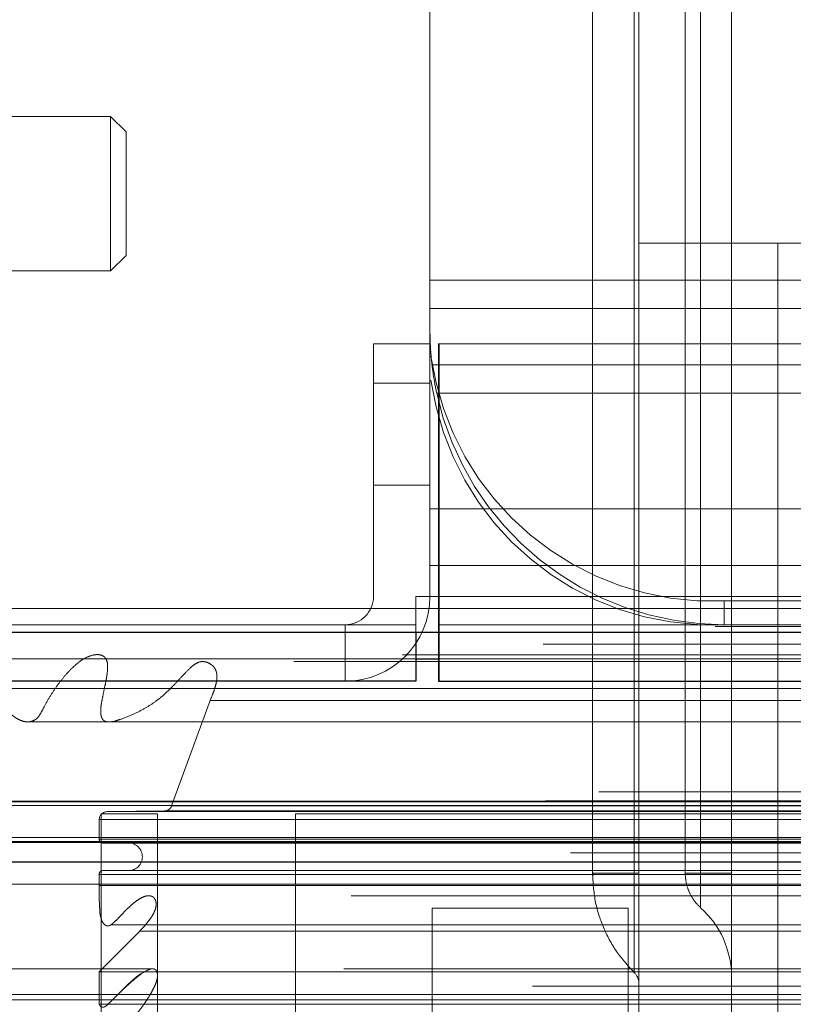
# Model space of a CAD drawing. Header units: inches. Extents: x 0.2 to 10.8, y 0.2 to 8.2.
# Tile 112 of 171: x 3.0527 to 3.102, y 6.8673 to 6.93. Entities that reach past the tile are written whole.
import ezdxf

# ---------------------------------------------------------------- set-up
doc = ezdxf.new("R2010")
doc.units = ezdxf.units.IN
doc.header["$MEASUREMENT"] = 0
doc.linetypes.add('HIDDEN', pattern=[0.07500000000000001, 0.05, -0.025])
doc.layers.add('DIMENSIONS', color=140, linetype='Continuous')
doc.layers.add('SLD-0', color=179, linetype='Continuous')
doc.styles.add('SLDTEXTSTYLE0', font='TXT', dxfattribs={"width": 0.7})
doc.dimstyles.new('SLDDIMSTYLE1', dxfattribs={"dimtxt": 0.0849609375, "dimasz": 0.13, "dimexe": 0, "dimexo": 0.0625, "dimgap": 0.021240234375, "dimtad": 0, "dimtih": 1, "dimtoh": 1, "dimlfac": 20, "dimrnd": 1e-09, "dimzin": 12, "dimdsep": 46, "dimtxsty": 'SLDTEXTSTYLE0', "dimsah": 1, "dimcen": 0.09, "dimadec": 0, "dimazin": 3, "dimtfac": 1, "dimtmove": 0, "dimatfit": 0, "dimfxl": 0, "dimfrac": 2, "dimtolj": 1, "dimtzin": 12, "dimarcsym": 0})

# ---------------------------------------------------------------- blocks, each defined once
blk = doc.blocks.new('_D_2')
at = {"layer": 'DIMENSIONS'}
for p, q in [((2.836911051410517, 6.983897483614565), (2.836911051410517, 7.233897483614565)), ((3.012654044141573, 6.983897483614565), (2.711911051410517, 6.983897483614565)), ((2.984167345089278, 6.887864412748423), (2.711911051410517, 6.887864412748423)), ((2.836911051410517, 6.610749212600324), (2.836911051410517, 6.887864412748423)), ((2.40683386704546, 6.610749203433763), (2.378303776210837, 6.610749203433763)), ((2.378303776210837, 6.610749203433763), (2.378303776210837, 6.47571833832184)), ((2.65930302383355, 6.610749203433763), (2.687833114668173, 6.610749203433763)), ((2.687833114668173, 6.610749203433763), (2.687833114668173, 6.47571833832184)), ((2.812493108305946, 6.610749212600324), (2.836911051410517, 6.610749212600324)), ((2.378303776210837, 6.47571833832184), (2.40683386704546, 6.47571833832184)), ((2.687833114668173, 6.47571833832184), (2.65930302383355, 6.47571833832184))]:
    blk.add_line(p, q, dxfattribs=at)
for points in [[(2.836911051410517, 6.983897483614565), (2.856911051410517, 7.113897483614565), (2.816911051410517, 7.113897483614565)], [(2.836911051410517, 6.887864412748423), (2.816911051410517, 6.757864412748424), (2.856911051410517, 6.757864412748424)]]:
    blk.add_solid(points, dxfattribs=at)
at = {"layer": 'DIMENSIONS', "char_height": 0.08333333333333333, "attachment_point": 1, "style": 'SLDTEXTSTYLE0'}
for s, insert in [('1.92', (2.40683387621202, 6.737191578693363)), ('48.8', (2.40683386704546, 6.583140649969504))]:
    blk.add_mtext(s, dxfattribs=dict(at, insert=insert))
blk = doc.blocks.new('_D_4')
at = {"layer": 'DIMENSIONS'}
for p, q in [((3.017321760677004, 6.854709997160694), (3.017321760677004, 6.547064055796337)), ((3.098087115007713, 6.810865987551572), (3.098087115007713, 6.547064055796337)), ((3.017321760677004, 6.672064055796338), (2.767321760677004, 6.672064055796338)), ((3.098087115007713, 6.672064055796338), (3.327406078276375, 6.672064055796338)), ((3.442538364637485, 6.672064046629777), (3.414008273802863, 6.672064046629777)), ((3.414008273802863, 6.672064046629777), (3.414008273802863, 6.537033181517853)), ((3.695007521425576, 6.672064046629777), (3.723537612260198, 6.672064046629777)), ((3.723537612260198, 6.672064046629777), (3.723537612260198, 6.537033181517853)), ((3.414008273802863, 6.537033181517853), (3.442538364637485, 6.537033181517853)), ((3.723537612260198, 6.537033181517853), (3.695007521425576, 6.537033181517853))]:
    blk.add_line(p, q, dxfattribs=at)
for points in [[(3.017321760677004, 6.672064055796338), (2.887321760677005, 6.692064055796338), (2.887321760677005, 6.652064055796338)], [(3.098087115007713, 6.672064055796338), (3.228087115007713, 6.652064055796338), (3.228087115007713, 6.692064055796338)]]:
    blk.add_solid(points, dxfattribs=at)
at = {"layer": 'DIMENSIONS', "char_height": 0.08333333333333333, "attachment_point": 1, "style": 'SLDTEXTSTYLE0'}
for s, insert in [('1.62', (3.442538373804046, 6.798506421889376)), ('41.0', (3.442538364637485, 6.644455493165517))]:
    blk.add_mtext(s, dxfattribs=dict(at, insert=insert))

msp = doc.modelspace()

# ---------------------------------------------------------------- linework, layer by layer
at = {"layer": 'SLD-0', "linetype": 'HIDDEN', "lineweight": 18}
for p, q in [((3.08923148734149, 6.948464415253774), (3.08923148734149, 6.87562976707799)), ((3.091886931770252, 6.87562976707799), (3.091886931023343, 6.948464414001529)), ((3.091886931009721, 6.948464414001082), (3.091886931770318, 6.875629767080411)), ((3.091886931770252, 6.87562976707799), (3.091886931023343, 6.948464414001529)), ((3.091886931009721, 6.948464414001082), (3.091886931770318, 6.875629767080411)), ((3.091886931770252, 6.87562976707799), (3.091886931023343, 6.948464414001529)), ((3.091886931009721, 6.948464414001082), (3.091886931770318, 6.875629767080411)), ((3.091886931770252, 6.87562976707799), (3.091886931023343, 6.948464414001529)), ((3.091886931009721, 6.948464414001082), (3.091886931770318, 6.875629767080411)), ((3.091886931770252, 6.87562976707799), (3.091886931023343, 6.948464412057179)), ((3.091886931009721, 6.94846441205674), (3.091886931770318, 6.875629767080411)), ((3.091886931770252, 6.87562976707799), (3.091886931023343, 6.948464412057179)), ((3.091886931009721, 6.94846441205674), (3.091886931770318, 6.875629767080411)), ((3.091886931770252, 6.87562976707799), (3.091886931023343, 6.948464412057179)), ((3.091886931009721, 6.94846441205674), (3.091886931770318, 6.875629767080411)), ((3.091886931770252, 6.87562976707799), (3.091886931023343, 6.948464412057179)), ((3.091886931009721, 6.94846441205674), (3.091886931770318, 6.875629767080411)), ((3.092181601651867, 6.948464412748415), (3.09218160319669, 6.87562976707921)), ((3.09218160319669, 6.915787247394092), (3.09218160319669, 6.948464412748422)), ((3.0951343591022, 6.94846442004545), (3.0951343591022, 6.87562976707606)), ((3.096115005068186, 6.948464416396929), (3.096115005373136, 6.875629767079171)), ((3.096115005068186, 6.948464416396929), (3.096115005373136, 6.875629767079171)), ((3.096115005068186, 6.948464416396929), (3.096115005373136, 6.875629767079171)), ((3.096115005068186, 6.948464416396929), (3.096115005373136, 6.875629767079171)), ((3.096115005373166, 6.87562976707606), (3.09611500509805, 6.948464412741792)), ((3.096115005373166, 6.87562976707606), (3.09611500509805, 6.948464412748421)), ((3.096115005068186, 6.948464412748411), (3.096115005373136, 6.875629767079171)), ((3.096115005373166, 6.87562976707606), (3.09611500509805, 6.948464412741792)), ((3.096115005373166, 6.87562976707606), (3.09611500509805, 6.948464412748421)), ((3.096115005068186, 6.948464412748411), (3.096115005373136, 6.875629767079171)), ((3.096115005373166, 6.87562976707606), (3.09611500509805, 6.948464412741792)), ((3.096115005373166, 6.87562976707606), (3.09611500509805, 6.948464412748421)), ((3.096115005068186, 6.948464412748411), (3.096115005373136, 6.875629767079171)), ((3.096115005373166, 6.87562976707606), (3.09611500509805, 6.948464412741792)), ((3.096115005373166, 6.87562976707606), (3.09611500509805, 6.948464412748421)), ((3.096115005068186, 6.948464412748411), (3.096115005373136, 6.875629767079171)), ((3.098087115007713, 6.948464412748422), (3.098087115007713, 6.915787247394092)), ((3.078871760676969, 6.898364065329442), (3.078871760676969, 6.938558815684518)), ((3.058520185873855, 6.923858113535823), (3.041787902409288, 6.923858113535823)), ((3.058520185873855, 6.923858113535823), (3.058520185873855, 6.914015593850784)), ((3.059504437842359, 6.922873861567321), (3.058520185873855, 6.923858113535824)), ((3.059504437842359, 6.922873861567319), (3.059504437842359, 6.914999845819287)), ((3.09218160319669, 6.915787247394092), (3.09218160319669, 6.861850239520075)), ((3.09218160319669, 6.915787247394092), (3.101039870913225, 6.915787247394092)), ((3.098087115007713, 6.915787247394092), (3.098087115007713, 6.861850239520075)), ((3.101039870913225, 6.915787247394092), (3.101039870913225, 6.861850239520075)), ((3.101039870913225, 6.915787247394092), (3.102785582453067, 6.915787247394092)), ((3.101039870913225, 6.915787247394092), (3.101039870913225, 6.861850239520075)), ((3.101039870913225, 6.861850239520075), (3.101039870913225, 6.915787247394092)), ((3.101039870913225, 6.861850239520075), (3.101039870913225, 6.915787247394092)), ((3.101039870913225, 6.915787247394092), (3.101039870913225, 6.861850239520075)), ((3.101039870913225, 6.915787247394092), (3.101039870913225, 6.861850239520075)), ((3.101039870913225, 6.861850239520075), (3.101039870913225, 6.915787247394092)), ((3.101039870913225, 6.861850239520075), (3.101039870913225, 6.915787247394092)), ((3.101039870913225, 6.915787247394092), (3.101039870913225, 6.861850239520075)), ((3.101039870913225, 6.915787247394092), (3.101039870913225, 6.861850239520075)), ((3.101039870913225, 6.861850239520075), (3.101039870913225, 6.915787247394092)), ((3.101039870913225, 6.861850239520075), (3.101039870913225, 6.915787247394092)), ((3.101039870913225, 6.915787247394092), (3.101039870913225, 6.861850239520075)), ((3.101039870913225, 6.915787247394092), (3.101039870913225, 6.861850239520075)), ((3.101039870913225, 6.861850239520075), (3.101039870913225, 6.915787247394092)), ((3.101039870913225, 6.861850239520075), (3.101039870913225, 6.915787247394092)), ((3.058520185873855, 6.914015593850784), (3.059504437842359, 6.914999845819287)), ((3.041787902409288, 6.914015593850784), (3.058520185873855, 6.914015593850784)), ((3.078871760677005, 6.913414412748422), (3.403871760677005, 6.913414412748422)), ((3.078871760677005, 6.913414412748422), (3.403871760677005, 6.913414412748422)), ((3.403871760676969, 6.91169219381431), (3.078871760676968, 6.91169219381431)), ((3.078871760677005, 6.911614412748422), (3.403871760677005, 6.911614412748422)), ((3.403871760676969, 6.911186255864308), (3.078871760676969, 6.911186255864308)), ((3.075271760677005, 6.909364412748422), (3.075271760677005, 6.893264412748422)), ((3.078871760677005, 6.909364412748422), (3.075271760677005, 6.909364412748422)), ((4.755221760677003, 6.909364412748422), (3.079421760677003, 6.909364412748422)), ((3.079421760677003, 6.893264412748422), (3.079421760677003, 6.909364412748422)), ((3.079467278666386, 6.909364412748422), (3.079467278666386, 6.893264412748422)), ((3.403871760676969, 6.90809219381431), (3.078871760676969, 6.90809219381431)), ((3.403807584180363, 6.908574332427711), (3.078935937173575, 6.90857433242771)), ((3.079001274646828, 6.908014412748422), (3.403742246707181, 6.908014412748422)), ((3.403871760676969, 6.907923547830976), (3.078871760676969, 6.907923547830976)), ((3.075271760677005, 6.906864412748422), (3.078871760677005, 6.906864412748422)), ((3.078871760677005, 6.906864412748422), (3.075271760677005, 6.906864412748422)), ((3.075271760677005, 6.906864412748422), (3.078871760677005, 6.906864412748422)), ((3.078871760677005, 6.906864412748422), (3.075271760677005, 6.906864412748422)), ((3.075271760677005, 6.906864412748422), (3.078871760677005, 6.906864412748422)), ((3.078871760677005, 6.906864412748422), (3.075271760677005, 6.906864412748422)), ((3.075271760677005, 6.906864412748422), (3.078871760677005, 6.906864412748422)), ((3.078871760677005, 6.906864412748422), (3.075271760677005, 6.906864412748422)), ((3.403807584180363, 6.907052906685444), (3.078935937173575, 6.907052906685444)), ((3.079303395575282, 6.906214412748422), (3.403440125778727, 6.906214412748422)), ((3.079303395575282, 6.906214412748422), (3.403440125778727, 6.906214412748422)), ((3.075271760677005, 6.900364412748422), (3.078871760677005, 6.900364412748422)), ((3.403871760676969, 6.899885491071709), (3.078871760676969, 6.899885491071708)), ((3.403871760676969, 6.899014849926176), (3.078871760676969, 6.899014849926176)), ((3.078871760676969, 6.898846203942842), (3.403871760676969, 6.898846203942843)), ((3.403871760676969, 6.898364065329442), (3.078871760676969, 6.898364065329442)), ((3.078871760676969, 6.895246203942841), (3.078871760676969, 6.898364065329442)), ((3.403871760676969, 6.895752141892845), (3.078871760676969, 6.895752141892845)), ((3.078871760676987, 6.895246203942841), (3.078871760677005, 6.893264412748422)), ((3.078871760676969, 6.895246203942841), (3.403871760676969, 6.895246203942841)), ((3.077967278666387, 6.893264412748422), (3.077967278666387, 6.891464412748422)), ((3.077967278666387, 6.893264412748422), (3.079467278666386, 6.893264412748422)), ((3.079421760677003, 6.893264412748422), (4.755221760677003, 6.893264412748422)), ((3.079421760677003, 6.892503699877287), (3.079421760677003, 6.893264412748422)), ((3.079421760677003, 6.893264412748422), (4.755221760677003, 6.893264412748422)), ((3.079467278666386, 6.893264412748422), (4.755176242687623, 6.893264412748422)), ((3.079467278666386, 6.893264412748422), (3.079467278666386, 6.887864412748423)), ((3.079467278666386, 6.893264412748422), (4.755176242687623, 6.893264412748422)), ((3.079467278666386, 6.893264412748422), (4.755176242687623, 6.893264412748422)), ((3.079467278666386, 6.893264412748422), (4.755176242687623, 6.893264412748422)), ((3.097621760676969, 6.891464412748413), (3.097621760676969, 6.892985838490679)), ((3.385121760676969, 6.89298583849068), (3.097621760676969, 6.892985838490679)), ((3.036010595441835, 6.892503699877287), (3.079421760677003, 6.892503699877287)), ((3.079421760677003, 6.890982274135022), (3.079421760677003, 6.892503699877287)), ((3.079421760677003, 6.892503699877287), (4.755221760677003, 6.892503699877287)), ((3.077971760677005, 6.891464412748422), (3.034167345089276, 6.891464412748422)), ((3.073471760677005, 6.891464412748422), (3.073471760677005, 6.887864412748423)), ((3.077971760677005, 6.891464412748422), (3.077971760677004, 6.890982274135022)), ((3.079421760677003, 6.891464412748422), (4.755221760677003, 6.891464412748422)), ((3.037503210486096, 6.889293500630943), (3.077971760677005, 6.889293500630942)), ((3.057524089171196, 6.889550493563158), (3.057523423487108, 6.889550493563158)), ((4.777113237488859, 6.889550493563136), (3.057524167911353, 6.889550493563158)), ((3.079421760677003, 6.889293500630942), (4.755221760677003, 6.88929350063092)), ((4.770197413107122, 6.889116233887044), (3.06442424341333, 6.889116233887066)), ((3.062407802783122, 6.879924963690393), (3.064862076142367, 6.886640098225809)), ((3.064862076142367, 6.886640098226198), (4.7697736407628, 6.886640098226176)), ((4.789625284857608, 6.88080772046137), (3.04501043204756, 6.88080772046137)), ((3.048276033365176, 6.88022788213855), (4.786359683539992, 6.880227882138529)), ((4.786233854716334, 6.880243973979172), (3.048401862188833, 6.880243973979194)), ((3.048854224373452, 6.87995697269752), (4.785781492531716, 6.879956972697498)), ((3.048854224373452, 6.87995697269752), (4.785781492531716, 6.879956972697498)), ((3.062407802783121, 6.879924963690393), (4.772227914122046, 6.879924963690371)), ((3.062407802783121, 6.879924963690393), (4.772227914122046, 6.879924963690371)), ((3.061509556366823, 6.879407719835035), (3.057909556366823, 6.879407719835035)), ((3.057909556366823, 6.879407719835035), (3.057909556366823, 6.853807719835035)), ((3.058296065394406, 6.879554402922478), (3.061943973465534, 6.87959663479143)), ((3.058296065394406, 6.879554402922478), (4.776339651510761, 6.879554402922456)), ((3.058296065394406, 6.879554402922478), (4.776339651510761, 6.879554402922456)), ((3.061509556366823, 6.879407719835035), (3.061509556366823, 6.853807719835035)), ((3.061943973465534, 6.87959663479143), (4.772691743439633, 6.879596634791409)), ((3.061943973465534, 6.87959663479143), (4.772691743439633, 6.879596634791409)), ((3.070309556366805, 6.879407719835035), (3.070309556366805, 6.853807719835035)), ((3.070309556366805, 6.879407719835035), (4.764359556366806, 6.879407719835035)), ((3.057796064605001, 6.879048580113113), (4.776839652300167, 6.87904858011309)), ((3.057796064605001, 6.877804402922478), (3.057796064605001, 6.879048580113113)), ((3.057796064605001, 6.879048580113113), (4.776839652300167, 6.87904858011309)), ((3.045412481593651, 6.877902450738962), (4.789223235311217, 6.877902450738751)), ((3.042985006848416, 6.877647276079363), (4.791650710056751, 6.877647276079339)), ((3.042985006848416, 6.877647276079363), (4.791650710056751, 6.877647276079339)), ((3.045466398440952, 6.8775966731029), (4.789169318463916, 6.877596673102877)), ((3.057796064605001, 6.877804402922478), (4.776839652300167, 6.877804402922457)), ((3.057796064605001, 6.877804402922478), (4.776839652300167, 6.877804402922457)), ((3.058046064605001, 6.877554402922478), (4.776589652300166, 6.877554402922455)), ((4.787818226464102, 6.876934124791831), (3.046810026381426, 6.876934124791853)), ((3.046026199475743, 6.876364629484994), (4.788609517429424, 6.876364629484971)), ((3.050554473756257, 6.876346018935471), (4.78408124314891, 6.876346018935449)), ((3.057796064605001, 6.874850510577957), (3.057796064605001, 6.875554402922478)), ((3.057796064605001, 6.875554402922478), (4.776839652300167, 6.875554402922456)), ((3.057796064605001, 6.875554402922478), (4.776839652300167, 6.875554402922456)), ((3.058046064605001, 6.875804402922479), (4.776589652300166, 6.875804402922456)), ((3.09218160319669, 6.875629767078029), (3.091886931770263, 6.875629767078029)), ((3.09218160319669, 6.875629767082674), (3.091886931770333, 6.875629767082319)), ((3.09218160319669, 6.875629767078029), (3.091886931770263, 6.875629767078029)), ((3.09218160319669, 6.875629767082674), (3.091886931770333, 6.875629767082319)), ((3.09218160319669, 6.875629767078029), (3.091886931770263, 6.875629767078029)), ((3.09218160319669, 6.875629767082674), (3.091886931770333, 6.875629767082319)), ((3.09218160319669, 6.875629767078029), (3.091886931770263, 6.875629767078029)), ((3.09218160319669, 6.875629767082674), (3.091886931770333, 6.875629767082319)), ((3.09218160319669, 6.875629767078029), (3.091886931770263, 6.875629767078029)), ((3.09218160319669, 6.875629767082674), (3.091886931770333, 6.875629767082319)), ((3.09218160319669, 6.875629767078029), (3.091886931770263, 6.875629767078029)), ((3.09218160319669, 6.875629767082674), (3.091886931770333, 6.875629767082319)), ((3.09218160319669, 6.875629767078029), (3.091886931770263, 6.875629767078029)), ((3.09218160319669, 6.875629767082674), (3.091886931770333, 6.875629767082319)), ((3.09218160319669, 6.875629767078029), (3.091886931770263, 6.875629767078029)), ((3.09218160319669, 6.875629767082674), (3.091886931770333, 6.875629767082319)), ((3.098087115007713, 6.875629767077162), (3.096115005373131, 6.875629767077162)), ((3.098087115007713, 6.875629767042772), (3.096115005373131, 6.875629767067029)), ((3.098087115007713, 6.875629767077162), (3.096115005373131, 6.875629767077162)), ((3.098087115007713, 6.875629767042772), (3.096115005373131, 6.875629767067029)), ((3.098087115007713, 6.875629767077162), (3.096115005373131, 6.875629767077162)), ((3.098087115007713, 6.875629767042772), (3.096115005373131, 6.875629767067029)), ((3.098087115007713, 6.875629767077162), (3.096115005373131, 6.875629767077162)), ((3.098087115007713, 6.875629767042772), (3.096115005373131, 6.875629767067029)), ((3.098087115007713, 6.875629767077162), (3.096115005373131, 6.875629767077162)), ((3.098087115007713, 6.875629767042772), (3.096115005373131, 6.875629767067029)), ((3.098087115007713, 6.875629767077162), (3.096115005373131, 6.875629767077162)), ((3.098087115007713, 6.875629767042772), (3.096115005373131, 6.875629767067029)), ((3.098087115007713, 6.875629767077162), (3.096115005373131, 6.875629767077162)), ((3.098087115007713, 6.875629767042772), (3.096115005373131, 6.875629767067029)), ((3.098087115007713, 6.875629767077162), (3.096115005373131, 6.875629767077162)), ((3.098087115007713, 6.875629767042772), (3.096115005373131, 6.875629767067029)), ((3.049609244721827, 6.874924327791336), (4.785018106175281, 6.874924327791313)), ((3.057796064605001, 6.874850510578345), (4.776839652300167, 6.874850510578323)), ((4.773840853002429, 6.874181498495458), (3.060796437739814, 6.874181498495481)), ((3.091509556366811, 6.873407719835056), (3.079009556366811, 6.873407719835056)), ((3.079009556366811, 6.873407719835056), (3.079009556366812, 6.849970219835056)), ((3.091509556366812, 6.849970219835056), (3.091509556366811, 6.873407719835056)), ((3.058536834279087, 6.872347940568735), (4.776115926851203, 6.872347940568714)), ((3.057796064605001, 6.869348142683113), (3.06037317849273, 6.871942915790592)), ((3.060373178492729, 6.871942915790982), (4.774262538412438, 6.871942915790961)), ((3.060373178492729, 6.871942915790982), (4.774262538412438, 6.871942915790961)), ((3.061260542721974, 6.869538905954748), (3.047481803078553, 6.869538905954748)), ((3.057796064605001, 6.867281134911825), (3.057796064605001, 6.869348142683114)), ((3.057796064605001, 6.869348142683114), (4.776839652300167, 6.869348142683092)), ((4.773380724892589, 6.869538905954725), (3.061260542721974, 6.869538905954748)), ((4.785404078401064, 6.868435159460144), (3.04923801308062, 6.868435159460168)), ((3.051945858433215, 6.867910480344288), (4.782689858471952, 6.867910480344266)), ((3.048764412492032, 6.867559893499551), (4.785871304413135, 6.867559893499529)), ((3.057796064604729, 6.867281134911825), (4.776839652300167, 6.867281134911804))]:
    msp.add_line(p, q, dxfattribs=at)
at = {"layer": 'SLD-0', "linetype": 'Continuous', "lineweight": 25}
for p, q in [((3.036010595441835, 6.890982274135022), (3.079421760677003, 6.890982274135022)), ((3.077971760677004, 6.890982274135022), (3.077971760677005, 6.887864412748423)), ((3.079421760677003, 6.890982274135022), (4.755221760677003, 6.890982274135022)), ((3.079421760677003, 6.890982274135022), (3.079421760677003, 6.887864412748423)), ((3.077971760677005, 6.889293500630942), (3.079421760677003, 6.889293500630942)), ((3.077971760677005, 6.887864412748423), (3.034167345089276, 6.887864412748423)), ((3.079421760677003, 6.887864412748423), (4.755221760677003, 6.887864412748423)), ((4.789625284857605, 6.880182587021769), (3.045010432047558, 6.880182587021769))]:
    msp.add_line(p, q, dxfattribs=at)
at = {"layer": 'SLD-0', "linetype": 'HIDDEN', "lineweight": 18, "flags": 128}
for points in [[(4.797044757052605, 6.891355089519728), (3.931240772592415, 6.891355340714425), (3.037606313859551, 6.89135508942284)], [(4.786086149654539, 6.890220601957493), (3.931240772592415, 6.890221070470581), (3.048577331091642, 6.890220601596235)], [(4.770212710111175, 6.889116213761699), (3.931240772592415, 6.889115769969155), (3.064439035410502, 6.889116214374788)], [(3.045641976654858, 6.88740291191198), (3.846139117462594, 6.887404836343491), (4.788989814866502, 6.887402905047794)], [(3.045643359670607, 6.8874028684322), (3.953875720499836, 6.887403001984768), (4.788988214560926, 6.887402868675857)], [(3.053167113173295, 6.88527880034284), (3.903398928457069, 6.88527858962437), (4.781471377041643, 6.885278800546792)], [(3.058427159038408, 6.885267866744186), (3.903398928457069, 6.885267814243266), (4.77620644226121, 6.885267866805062)]]:
    msp.add_lwpolyline(points, dxfattribs=at)
at = {"layer": 'SLD-0', "linetype": 'HIDDEN', "lineweight": 18}
for centre, radius, start, end in [((3.096876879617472, 6.911086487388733), 0.01811596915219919, 187.9709353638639, 272.3565162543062), ((3.09687687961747, 6.909565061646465), 0.01811596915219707, 187.9709353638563, 272.3565162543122), ((3.097621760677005, 6.910214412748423), 0.01875000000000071, 192.3177659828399, 270.0000000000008), ((3.073471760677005, 6.893264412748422), 0.001800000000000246, 270.0000000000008, 0), ((3.073471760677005, 6.893264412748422), 0.005399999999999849, 270.0000000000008, 0), ((3.061938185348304, 6.880096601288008), 0.0005000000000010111, 270.6632841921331, 339.9234572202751), ((3.058301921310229, 6.879048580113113), 0.0005058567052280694, 90.66328419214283, 180), ((3.058046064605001, 6.877804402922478), 0.0002500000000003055, 180, 270.0000000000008), ((3.059671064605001, 6.876679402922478), 0.0008750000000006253, 270.0000000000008, 90), ((3.058046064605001, 6.875554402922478), 0.0002500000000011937, 90, 180), ((3.09218160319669, 6.869027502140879), 0.005905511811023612, 0, 48.23660226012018), ((3.091197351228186, 6.86860109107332), 0.000984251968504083, 0, 45.52372756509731)]:
    msp.add_arc(centre, radius, start, end, dxfattribs=at)
for points, knots in [([(3.078871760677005, 6.910214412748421), (3.078871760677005, 6.909958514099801), (3.078876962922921, 6.909677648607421), (3.078904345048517, 6.909068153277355), (3.078927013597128, 6.908735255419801), (3.078994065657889, 6.908048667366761), (3.079038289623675, 6.907693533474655), (3.079152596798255, 6.906960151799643), (3.079222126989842, 6.906586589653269), (3.079303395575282, 6.906214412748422)], [0, 0, 0, 0, 0.25, 0.25, 0.5, 0.5, 0.75, 0.75, 1, 1, 1, 1]), ([(3.064862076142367, 6.886640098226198), (3.064922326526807, 6.886784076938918), (3.065031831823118, 6.88704575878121), (3.065161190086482, 6.887412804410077), (3.065245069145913, 6.887710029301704), (3.06528644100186, 6.887961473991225), (3.065303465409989, 6.888184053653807), (3.065281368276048, 6.88840283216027), (3.065212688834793, 6.88860874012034), (3.06509864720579, 6.88879121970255), (3.064912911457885, 6.888948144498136), (3.064650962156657, 6.889093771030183), (3.064289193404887, 6.889150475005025), (3.06390965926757, 6.888982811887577), (3.063520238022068, 6.888653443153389), (3.063106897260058, 6.888208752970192), (3.062639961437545, 6.887715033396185), (3.062221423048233, 6.887276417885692), (3.061788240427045, 6.886882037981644), (3.061297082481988, 6.88650525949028), (3.060680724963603, 6.88611035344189), (3.059956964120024, 6.885744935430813), (3.059264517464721, 6.885464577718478), (3.058701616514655, 6.885294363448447), (3.058344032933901, 6.885248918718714), (3.058130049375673, 6.885323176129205), (3.058011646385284, 6.885428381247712), (3.057934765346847, 6.88556949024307), (3.057900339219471, 6.885738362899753), (3.057887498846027, 6.885938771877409), (3.057894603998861, 6.886182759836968), (3.057946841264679, 6.886517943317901), (3.058038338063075, 6.886998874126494), (3.058153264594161, 6.887527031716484), (3.058254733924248, 6.888025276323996), (3.058311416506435, 6.888408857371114), (3.058335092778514, 6.888727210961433), (3.058331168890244, 6.888985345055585), (3.058276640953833, 6.889198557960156), (3.058174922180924, 6.8893797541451), (3.058037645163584, 6.889486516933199), (3.057823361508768, 6.889562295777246), (3.057464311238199, 6.88956888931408), (3.056987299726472, 6.889414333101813), (3.056480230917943, 6.889083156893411), (3.056015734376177, 6.888666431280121), (3.055562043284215, 6.888170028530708), (3.055123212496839, 6.88760423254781), (3.054699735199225, 6.886969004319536), (3.054348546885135, 6.88637948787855), (3.054101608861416, 6.885880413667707), (3.053937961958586, 6.8856164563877), (3.053829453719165, 6.885489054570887), (3.053717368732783, 6.885413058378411), (3.053573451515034, 6.885336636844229), (3.05336251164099, 6.885274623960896), (3.053020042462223, 6.885271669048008), (3.052590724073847, 6.885435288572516), (3.05213917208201, 6.885776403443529), (3.051717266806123, 6.886237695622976), (3.051313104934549, 6.886827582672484), (3.050978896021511, 6.887473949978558), (3.050713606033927, 6.888059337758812), (3.050510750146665, 6.888479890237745), (3.050354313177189, 6.888774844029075), (3.050197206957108, 6.889029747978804), (3.050005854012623, 6.889274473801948), (3.049763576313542, 6.889534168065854), (3.049492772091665, 6.889767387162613), (3.049203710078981, 6.889962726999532), (3.048905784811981, 6.890117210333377), (3.048605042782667, 6.890224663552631), (3.048293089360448, 6.890270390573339), (3.048039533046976, 6.890251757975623), (3.047860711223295, 6.8901554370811), (3.047770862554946, 6.890036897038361), (3.047706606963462, 6.889884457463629), (3.047666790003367, 6.889711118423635), (3.047646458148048, 6.889552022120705), (3.047664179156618, 6.889355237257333), (3.04768215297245, 6.889061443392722), (3.047715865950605, 6.888694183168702), (3.047731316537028, 6.888325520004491), (3.047703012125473, 6.888031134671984), (3.04763146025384, 6.887761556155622), (3.047407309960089, 6.887514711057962), (3.047074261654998, 6.887389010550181), (3.046675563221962, 6.887338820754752), (3.046263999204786, 6.887339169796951), (3.045855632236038, 6.887374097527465), (3.045444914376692, 6.88742844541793), (3.045032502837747, 6.887493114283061), (3.044374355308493, 6.887599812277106), (3.043581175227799, 6.887697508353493), (3.042775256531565, 6.887910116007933), (3.042211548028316, 6.888154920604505), (3.041800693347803, 6.888410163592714), (3.041436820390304, 6.888686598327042), (3.041094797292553, 6.888994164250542), (3.040763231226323, 6.889324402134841), (3.040423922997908, 6.889654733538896), (3.039865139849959, 6.890159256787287), (3.039013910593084, 6.890723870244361), (3.038149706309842, 6.89116982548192), (3.037581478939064, 6.89136673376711), (3.03737815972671, 6.89142477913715), (3.037232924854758, 6.891432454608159), (3.037123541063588, 6.891414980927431), (3.037033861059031, 6.891366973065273), (3.036956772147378, 6.89127476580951), (3.036941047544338, 6.891080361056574), (3.0369624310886, 6.890837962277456), (3.037035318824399, 6.890540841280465), (3.037148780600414, 6.890195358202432), (3.037305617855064, 6.889767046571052), (3.037433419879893, 6.889460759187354), (3.037503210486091, 6.889293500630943)], [0, 0, 0, 0, 0.008873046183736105, 0.01612679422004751, 0.02174796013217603, 0.02591860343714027, 0.02987558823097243, 0.0335453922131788, 0.03754946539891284, 0.04179968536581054, 0.04628166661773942, 0.05341961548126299, 0.06299658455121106, 0.07323931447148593, 0.08260003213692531, 0.09720883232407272, 0.1117946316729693, 0.1261466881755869, 0.136871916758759, 0.1507998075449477, 0.1678347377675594, 0.1875614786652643, 0.2086080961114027, 0.2218165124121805, 0.2309010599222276, 0.2350736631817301, 0.2384455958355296, 0.2411794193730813, 0.2441498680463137, 0.2477433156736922, 0.2518385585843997, 0.2570824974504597, 0.2659012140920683, 0.2782939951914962, 0.2865189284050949, 0.2934388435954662, 0.2991001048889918, 0.3035105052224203, 0.3070474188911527, 0.310955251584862, 0.3152941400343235, 0.3187918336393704, 0.3274070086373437, 0.3420059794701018, 0.3552752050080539, 0.3690496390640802, 0.3833209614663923, 0.3981625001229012, 0.4136344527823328, 0.429774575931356, 0.4393099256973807, 0.4453683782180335, 0.4483669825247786, 0.4505468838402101, 0.4543749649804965, 0.4597943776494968, 0.4667685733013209, 0.4800637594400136, 0.4927991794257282, 0.5050022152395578, 0.5198626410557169, 0.5362739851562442, 0.5475829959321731, 0.5565626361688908, 0.5631364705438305, 0.5674049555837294, 0.5747428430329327, 0.5823646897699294, 0.5902860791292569, 0.5985304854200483, 0.6063375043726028, 0.6141222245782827, 0.6218978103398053, 0.6298538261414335, 0.6328975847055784, 0.6359322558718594, 0.6390937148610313, 0.6423157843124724, 0.6455564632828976, 0.6475397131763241, 0.652793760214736, 0.6612459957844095, 0.6672389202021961, 0.6724199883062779, 0.6768135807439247, 0.682654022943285, 0.692383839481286, 0.7026450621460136, 0.7128268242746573, 0.7230976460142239, 0.7334361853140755, 0.7438265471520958, 0.7542626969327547, 0.7831951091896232, 0.8037540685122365, 0.8158750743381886, 0.8271342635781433, 0.8374359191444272, 0.8467396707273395, 0.8577644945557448, 0.8680831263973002, 0.8775727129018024, 0.9073634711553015, 0.9387904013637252, 0.9462852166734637, 0.9513678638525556, 0.9541619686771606, 0.9573459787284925, 0.9596851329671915, 0.9612900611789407, 0.9645195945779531, 0.9694227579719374, 0.974403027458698, 0.9811009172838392, 0.9896795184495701, 1, 1, 1, 1]), ([(3.089274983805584, 6.87562976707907), (3.089268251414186, 6.875580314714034), (3.089255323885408, 6.875485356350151), (3.089241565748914, 6.875446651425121), (3.089232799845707, 6.875488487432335), (3.089231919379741, 6.875583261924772), (3.089231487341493, 6.87562976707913)], [0, 0, 0, 0, 0.2770954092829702, 0.5320782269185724, 0.7703941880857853, 1, 1, 1, 1]), ([(3.089231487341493, 6.875629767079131), (3.08926462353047, 6.875042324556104), (3.089330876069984, 6.873867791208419), (3.089873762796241, 6.872179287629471), (3.090700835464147, 6.8706106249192), (3.09149154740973, 6.869739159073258), (3.091886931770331, 6.869303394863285)], [0, 0, 0, 0, 0.25002927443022, 0.4999088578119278, 0.7499364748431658, 1, 1, 1, 1]), ([(3.091886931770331, 6.875629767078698), (3.091490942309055, 6.875629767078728), (3.09069902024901, 6.875629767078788), (3.089881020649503, 6.875629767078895), (3.089400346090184, 6.875629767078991), (3.089338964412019, 6.875629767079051), (3.089318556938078, 6.875629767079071)], [0, 0, 0, 0, 0.2859748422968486, 0.5719086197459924, 0.8576731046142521, 1, 1, 1, 1]), ([(3.08931855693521, 6.875629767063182), (3.089338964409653, 6.875629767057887), (3.089400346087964, 6.875629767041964), (3.089881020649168, 6.875629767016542), (3.090699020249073, 6.87562976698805), (3.09149094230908, 6.87562976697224), (3.091886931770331, 6.875629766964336)], [0, 0, 0, 0, 0.1423268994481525, 0.4280913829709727, 0.7140251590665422, 1, 1, 1, 1]), ([(3.091886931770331, 6.875629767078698), (3.091490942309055, 6.875629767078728), (3.09069902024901, 6.875629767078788), (3.089881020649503, 6.875629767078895), (3.089400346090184, 6.875629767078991), (3.089338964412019, 6.875629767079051), (3.089318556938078, 6.875629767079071)], [0, 0, 0, 0, 0.2859748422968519, 0.5719086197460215, 0.8576731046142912, 1, 1, 1, 1]), ([(3.08931855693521, 6.875629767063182), (3.089338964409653, 6.875629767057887), (3.089400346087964, 6.875629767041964), (3.089881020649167, 6.875629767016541), (3.090699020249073, 6.87562976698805), (3.09149094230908, 6.87562976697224), (3.091886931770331, 6.875629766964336)], [0, 0, 0, 0, 0.1423268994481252, 0.4280913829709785, 0.7140251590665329, 1, 1, 1, 1]), ([(3.091886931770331, 6.875629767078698), (3.091490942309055, 6.875629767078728), (3.09069902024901, 6.875629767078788), (3.089881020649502, 6.875629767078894), (3.089400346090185, 6.875629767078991), (3.089338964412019, 6.875629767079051), (3.089318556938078, 6.875629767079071)], [0, 0, 0, 0, 0.2859748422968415, 0.5719086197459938, 0.857673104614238, 1, 1, 1, 1]), ([(3.08931855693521, 6.875629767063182), (3.089338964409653, 6.875629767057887), (3.089400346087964, 6.875629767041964), (3.089881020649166, 6.875629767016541), (3.090699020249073, 6.87562976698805), (3.09149094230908, 6.87562976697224), (3.091886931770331, 6.875629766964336)], [0, 0, 0, 0, 0.1423268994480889, 0.4280913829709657, 0.7140251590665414, 1, 1, 1, 1]), ([(3.091886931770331, 6.875629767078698), (3.091490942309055, 6.875629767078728), (3.09069902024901, 6.875629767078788), (3.089881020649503, 6.875629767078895), (3.089400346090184, 6.875629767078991), (3.089338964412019, 6.875629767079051), (3.089318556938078, 6.875629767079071)], [0, 0, 0, 0, 0.2859748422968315, 0.5719086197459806, 0.857673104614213, 1, 1, 1, 1]), ([(3.08931855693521, 6.875629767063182), (3.089338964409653, 6.875629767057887), (3.089400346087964, 6.875629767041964), (3.089881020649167, 6.875629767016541), (3.090699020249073, 6.87562976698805), (3.09149094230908, 6.87562976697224), (3.091886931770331, 6.875629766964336)], [0, 0, 0, 0, 0.1423268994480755, 0.4280913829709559, 0.7140251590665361, 1, 1, 1, 1]), ([(3.091886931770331, 6.875629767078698), (3.091490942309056, 6.875629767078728), (3.090699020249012, 6.875629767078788), (3.089881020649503, 6.875629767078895), (3.089400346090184, 6.875629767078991), (3.089338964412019, 6.875629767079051), (3.089318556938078, 6.875629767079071)], [0, 0, 0, 0, 0.2859748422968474, 0.5719086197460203, 0.8576731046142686, 0.9999999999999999, 0.9999999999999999, 0.9999999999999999, 0.9999999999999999]), ([(3.08931855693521, 6.875629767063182), (3.089338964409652, 6.875629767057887), (3.089400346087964, 6.875629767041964), (3.089881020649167, 6.875629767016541), (3.090699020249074, 6.87562976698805), (3.09149094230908, 6.87562976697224), (3.091886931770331, 6.875629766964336)], [0, 0, 0, 0, 0.1423268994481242, 0.4280913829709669, 0.7140251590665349, 1, 1, 1, 1]), ([(3.091886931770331, 6.875629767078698), (3.091490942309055, 6.875629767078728), (3.090699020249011, 6.875629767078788), (3.089881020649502, 6.875629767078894), (3.089400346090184, 6.875629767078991), (3.089338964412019, 6.87562976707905), (3.089318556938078, 6.875629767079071)], [0, 0, 0, 0, 0.2859748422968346, 0.5719086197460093, 0.8576731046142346, 1, 1, 1, 1]), ([(3.08931855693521, 6.875629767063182), (3.089338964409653, 6.875629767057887), (3.089400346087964, 6.875629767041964), (3.089881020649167, 6.875629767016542), (3.090699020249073, 6.87562976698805), (3.09149094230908, 6.87562976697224), (3.091886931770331, 6.875629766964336)], [0, 0, 0, 0, 0.142326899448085, 0.428091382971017, 0.7140251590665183, 0.9999999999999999, 0.9999999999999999, 0.9999999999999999, 0.9999999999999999]), ([(3.091886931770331, 6.875629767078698), (3.091490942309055, 6.875629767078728), (3.090699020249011, 6.875629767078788), (3.089881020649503, 6.875629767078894), (3.089400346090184, 6.875629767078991), (3.089338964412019, 6.875629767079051), (3.089318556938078, 6.875629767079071)], [0, 0, 0, 0, 0.2859748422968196, 0.5719086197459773, 0.8576731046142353, 1, 1, 1, 1]), ([(3.08931855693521, 6.875629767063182), (3.089338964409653, 6.875629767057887), (3.089400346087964, 6.875629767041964), (3.089881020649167, 6.875629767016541), (3.090699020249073, 6.87562976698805), (3.09149094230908, 6.87562976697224), (3.091886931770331, 6.875629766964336)], [0, 0, 0, 0, 0.1423268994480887, 0.4280913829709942, 0.7140251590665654, 0.9999999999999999, 0.9999999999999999, 0.9999999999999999, 0.9999999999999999]), ([(3.091886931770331, 6.875629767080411), (3.091886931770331, 6.873966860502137), (3.091886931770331, 6.871508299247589), (3.091886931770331, 6.869632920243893), (3.091886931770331, 6.869138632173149), (3.091886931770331, 6.86963292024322), (3.091886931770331, 6.871508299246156), (3.091886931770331, 6.87396686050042), (3.091886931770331, 6.875629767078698)], [3.14159265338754, 3.14159265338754, 3.14159265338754, 3.14159265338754, 3.92699081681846, 4.31968989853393, 4.71238898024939, 5.10508806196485, 5.49778714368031, 6.28318530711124, 6.28318530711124, 6.28318530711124, 6.28318530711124]), ([(3.091886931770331, 6.875629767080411), (3.091886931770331, 6.873966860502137), (3.091886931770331, 6.871508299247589), (3.091886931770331, 6.869632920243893), (3.091886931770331, 6.869138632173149), (3.091886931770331, 6.86963292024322), (3.091886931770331, 6.871508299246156), (3.091886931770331, 6.87396686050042), (3.091886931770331, 6.875629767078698)], [3.14159265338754, 3.14159265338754, 3.14159265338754, 3.14159265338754, 3.92699081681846, 4.31968989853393, 4.71238898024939, 5.10508806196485, 5.49778714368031, 6.28318530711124, 6.28318530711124, 6.28318530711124, 6.28318530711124]), ([(3.091886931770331, 6.875629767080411), (3.091886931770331, 6.873966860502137), (3.091886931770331, 6.871508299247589), (3.091886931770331, 6.869632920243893), (3.091886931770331, 6.869138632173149), (3.091886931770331, 6.86963292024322), (3.091886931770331, 6.871508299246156), (3.091886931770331, 6.87396686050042), (3.091886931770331, 6.875629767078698)], [3.14159265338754, 3.14159265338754, 3.14159265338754, 3.14159265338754, 3.92699081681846, 4.31968989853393, 4.71238898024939, 5.10508806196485, 5.49778714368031, 6.28318530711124, 6.28318530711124, 6.28318530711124, 6.28318530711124]), ([(3.091886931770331, 6.875629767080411), (3.091886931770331, 6.873966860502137), (3.091886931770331, 6.871508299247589), (3.091886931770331, 6.869632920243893), (3.091886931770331, 6.869138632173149), (3.091886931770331, 6.86963292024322), (3.091886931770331, 6.871508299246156), (3.091886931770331, 6.87396686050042), (3.091886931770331, 6.875629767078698)], [3.14159265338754, 3.14159265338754, 3.14159265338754, 3.14159265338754, 3.92699081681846, 4.31968989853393, 4.71238898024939, 5.10508806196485, 5.49778714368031, 6.28318530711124, 6.28318530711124, 6.28318530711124, 6.28318530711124]), ([(3.091886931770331, 6.875629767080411), (3.091886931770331, 6.873966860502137), (3.091886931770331, 6.871508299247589), (3.091886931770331, 6.869632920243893), (3.091886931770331, 6.869138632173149), (3.091886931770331, 6.86963292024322), (3.091886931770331, 6.871508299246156), (3.091886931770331, 6.87396686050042), (3.091886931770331, 6.875629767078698)], [3.14159265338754, 3.14159265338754, 3.14159265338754, 3.14159265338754, 3.92699081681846, 4.31968989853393, 4.71238898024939, 5.10508806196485, 5.49778714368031, 6.28318530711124, 6.28318530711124, 6.28318530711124, 6.28318530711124]), ([(3.091886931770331, 6.875629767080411), (3.091886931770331, 6.873966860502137), (3.091886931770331, 6.871508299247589), (3.091886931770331, 6.869632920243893), (3.091886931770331, 6.869138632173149), (3.091886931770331, 6.86963292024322), (3.091886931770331, 6.871508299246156), (3.091886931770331, 6.87396686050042), (3.091886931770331, 6.875629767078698)], [3.14159265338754, 3.14159265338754, 3.14159265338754, 3.14159265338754, 3.92699081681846, 4.31968989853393, 4.71238898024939, 5.10508806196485, 5.49778714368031, 6.28318530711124, 6.28318530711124, 6.28318530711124, 6.28318530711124]), ([(3.091886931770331, 6.875629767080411), (3.091886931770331, 6.873966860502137), (3.091886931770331, 6.871508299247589), (3.091886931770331, 6.869632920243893), (3.091886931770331, 6.869138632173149), (3.091886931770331, 6.86963292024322), (3.091886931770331, 6.871508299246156), (3.091886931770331, 6.87396686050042), (3.091886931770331, 6.875629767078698)], [3.14159265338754, 3.14159265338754, 3.14159265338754, 3.14159265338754, 3.92699081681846, 4.31968989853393, 4.71238898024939, 5.10508806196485, 5.49778714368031, 6.28318530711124, 6.28318530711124, 6.28318530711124, 6.28318530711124]), ([(3.091886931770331, 6.875629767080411), (3.091886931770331, 6.873966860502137), (3.091886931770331, 6.871508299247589), (3.091886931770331, 6.869632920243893), (3.091886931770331, 6.869138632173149), (3.091886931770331, 6.86963292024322), (3.091886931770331, 6.871508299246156), (3.091886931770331, 6.87396686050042), (3.091886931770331, 6.875629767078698)], [3.14159265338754, 3.14159265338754, 3.14159265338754, 3.14159265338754, 3.92699081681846, 4.31968989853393, 4.71238898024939, 5.10508806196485, 5.49778714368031, 6.28318530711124, 6.28318530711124, 6.28318530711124, 6.28318530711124]), ([(3.095134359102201, 6.87562976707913), (3.095147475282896, 6.875423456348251), (3.095173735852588, 6.875010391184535), (3.095377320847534, 6.874420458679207), (3.095679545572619, 6.873874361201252), (3.095969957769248, 6.873579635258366), (3.096115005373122, 6.873432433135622)], [0, 0, 0, 0, 0.249785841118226, 0.5001088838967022, 0.7503272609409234, 1, 1, 1, 1]), ([(3.096115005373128, 6.875629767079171), (3.096115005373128, 6.875342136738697), (3.096115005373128, 6.875054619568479), (3.096115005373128, 6.874523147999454), (3.096115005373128, 6.874279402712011), (3.096115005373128, 6.873872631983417), (3.096115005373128, 6.873709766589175), (3.096115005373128, 6.873489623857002), (3.096115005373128, 6.873432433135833), (3.096115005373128, 6.873432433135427), (3.096115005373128, 6.873489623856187), (3.096115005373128, 6.873709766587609), (3.096115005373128, 6.873872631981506), (3.096115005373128, 6.874279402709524), (3.096115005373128, 6.874523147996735), (3.096115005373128, 6.87505461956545), (3.096115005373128, 6.875342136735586), (3.096115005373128, 6.87562976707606)], [0, 0, 0, 0, 0.125, 0.125, 0.25, 0.25, 0.375, 0.375, 0.5, 0.5, 0.625, 0.625, 0.75, 0.75, 0.875, 0.875, 1, 1, 1, 1]), ([(3.096115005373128, 6.875629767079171), (3.096115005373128, 6.875342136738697), (3.096115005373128, 6.875054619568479), (3.096115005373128, 6.874523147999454), (3.096115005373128, 6.874279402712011), (3.096115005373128, 6.873872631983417), (3.096115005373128, 6.873709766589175), (3.096115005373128, 6.873489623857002), (3.096115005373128, 6.873432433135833), (3.096115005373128, 6.873432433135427), (3.096115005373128, 6.873489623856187), (3.096115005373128, 6.873709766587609), (3.096115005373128, 6.873872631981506), (3.096115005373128, 6.874279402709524), (3.096115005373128, 6.874523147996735), (3.096115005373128, 6.87505461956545), (3.096115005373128, 6.875342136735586), (3.096115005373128, 6.87562976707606)], [0, 0, 0, 0, 0.125, 0.125, 0.25, 0.25, 0.375, 0.375, 0.5, 0.5, 0.625, 0.625, 0.75, 0.75, 0.875, 0.875, 1, 1, 1, 1]), ([(3.096115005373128, 6.875629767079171), (3.096115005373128, 6.875342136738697), (3.096115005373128, 6.875054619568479), (3.096115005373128, 6.874523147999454), (3.096115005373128, 6.874279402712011), (3.096115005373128, 6.873872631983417), (3.096115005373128, 6.873709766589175), (3.096115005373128, 6.873489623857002), (3.096115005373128, 6.873432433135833), (3.096115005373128, 6.873432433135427), (3.096115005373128, 6.873489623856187), (3.096115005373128, 6.873709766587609), (3.096115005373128, 6.873872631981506), (3.096115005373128, 6.874279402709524), (3.096115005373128, 6.874523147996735), (3.096115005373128, 6.87505461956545), (3.096115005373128, 6.875342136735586), (3.096115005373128, 6.87562976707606)], [0, 0, 0, 0, 0.125, 0.125, 0.25, 0.25, 0.375, 0.375, 0.5, 0.5, 0.625, 0.625, 0.75, 0.75, 0.875, 0.875, 1, 1, 1, 1]), ([(3.096115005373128, 6.875629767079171), (3.096115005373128, 6.875342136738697), (3.096115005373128, 6.875054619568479), (3.096115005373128, 6.874523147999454), (3.096115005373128, 6.874279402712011), (3.096115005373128, 6.873872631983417), (3.096115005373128, 6.873709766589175), (3.096115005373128, 6.873489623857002), (3.096115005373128, 6.873432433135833), (3.096115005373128, 6.873432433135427), (3.096115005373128, 6.873489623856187), (3.096115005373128, 6.873709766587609), (3.096115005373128, 6.873872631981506), (3.096115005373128, 6.874279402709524), (3.096115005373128, 6.874523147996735), (3.096115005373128, 6.87505461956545), (3.096115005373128, 6.875342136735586), (3.096115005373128, 6.87562976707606)], [0, 0, 0, 0, 0.125, 0.125, 0.25, 0.25, 0.375, 0.375, 0.5, 0.5, 0.625, 0.625, 0.75, 0.75, 0.875, 0.875, 1, 1, 1, 1]), ([(3.096115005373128, 6.875629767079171), (3.096115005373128, 6.875342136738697), (3.096115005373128, 6.875054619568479), (3.096115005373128, 6.874523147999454), (3.096115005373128, 6.874279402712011), (3.096115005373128, 6.873872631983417), (3.096115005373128, 6.873709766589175), (3.096115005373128, 6.873489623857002), (3.096115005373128, 6.873432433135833), (3.096115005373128, 6.873432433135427), (3.096115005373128, 6.873489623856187), (3.096115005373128, 6.873709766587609), (3.096115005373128, 6.873872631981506), (3.096115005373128, 6.874279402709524), (3.096115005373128, 6.874523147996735), (3.096115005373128, 6.87505461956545), (3.096115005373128, 6.875342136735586), (3.096115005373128, 6.87562976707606)], [0, 0, 0, 0, 0.125, 0.125, 0.25, 0.25, 0.375, 0.375, 0.5, 0.5, 0.625, 0.625, 0.75, 0.75, 0.875, 0.875, 1, 1, 1, 1]), ([(3.096115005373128, 6.875629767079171), (3.096115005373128, 6.875342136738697), (3.096115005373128, 6.875054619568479), (3.096115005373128, 6.874523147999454), (3.096115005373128, 6.874279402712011), (3.096115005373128, 6.873872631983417), (3.096115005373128, 6.873709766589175), (3.096115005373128, 6.873489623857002), (3.096115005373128, 6.873432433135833), (3.096115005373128, 6.873432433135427), (3.096115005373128, 6.873489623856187), (3.096115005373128, 6.873709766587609), (3.096115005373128, 6.873872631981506), (3.096115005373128, 6.874279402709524), (3.096115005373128, 6.874523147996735), (3.096115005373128, 6.87505461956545), (3.096115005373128, 6.875342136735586), (3.096115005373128, 6.87562976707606)], [0, 0, 0, 0, 0.125, 0.125, 0.25, 0.25, 0.375, 0.375, 0.5, 0.5, 0.625, 0.625, 0.75, 0.75, 0.875, 0.875, 1, 1, 1, 1]), ([(3.096115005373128, 6.875629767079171), (3.096115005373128, 6.875342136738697), (3.096115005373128, 6.875054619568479), (3.096115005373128, 6.874523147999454), (3.096115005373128, 6.874279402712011), (3.096115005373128, 6.873872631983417), (3.096115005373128, 6.873709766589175), (3.096115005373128, 6.873489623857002), (3.096115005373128, 6.873432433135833), (3.096115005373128, 6.873432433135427), (3.096115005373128, 6.873489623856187), (3.096115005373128, 6.873709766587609), (3.096115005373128, 6.873872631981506), (3.096115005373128, 6.874279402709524), (3.096115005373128, 6.874523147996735), (3.096115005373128, 6.87505461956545), (3.096115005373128, 6.875342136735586), (3.096115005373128, 6.87562976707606)], [0, 0, 0, 0, 0.125, 0.125, 0.25, 0.25, 0.375, 0.375, 0.5, 0.5, 0.625, 0.625, 0.75, 0.75, 0.875, 0.875, 1, 1, 1, 1]), ([(3.096115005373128, 6.875629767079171), (3.096115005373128, 6.875342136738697), (3.096115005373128, 6.875054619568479), (3.096115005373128, 6.874523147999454), (3.096115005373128, 6.874279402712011), (3.096115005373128, 6.873872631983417), (3.096115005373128, 6.873709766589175), (3.096115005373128, 6.873489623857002), (3.096115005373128, 6.873432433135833), (3.096115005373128, 6.873432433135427), (3.096115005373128, 6.873489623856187), (3.096115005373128, 6.873709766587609), (3.096115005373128, 6.873872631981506), (3.096115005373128, 6.874279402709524), (3.096115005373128, 6.874523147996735), (3.096115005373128, 6.87505461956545), (3.096115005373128, 6.875342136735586), (3.096115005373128, 6.87562976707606)], [0, 0, 0, 0, 0.125, 0.125, 0.25, 0.25, 0.375, 0.375, 0.5, 0.5, 0.625, 0.625, 0.75, 0.75, 0.875, 0.875, 1, 1, 1, 1]), ([(3.060373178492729, 6.871942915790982), (3.060481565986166, 6.872055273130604), (3.060683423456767, 6.87226452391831), (3.060946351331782, 6.872588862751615), (3.061153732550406, 6.872879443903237), (3.061303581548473, 6.87314719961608), (3.061395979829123, 6.87339312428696), (3.061428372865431, 6.873616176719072), (3.061413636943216, 6.873816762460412), (3.061351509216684, 6.87400026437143), (3.061239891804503, 6.874123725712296), (3.061066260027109, 6.874196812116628), (3.060842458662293, 6.874206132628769), (3.060589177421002, 6.874119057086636), (3.060324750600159, 6.873976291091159), (3.060038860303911, 6.873779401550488), (3.059727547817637, 6.873508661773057), (3.059398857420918, 6.873183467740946), (3.059086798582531, 6.872844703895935), (3.058816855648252, 6.872566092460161), (3.058618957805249, 6.872398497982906), (3.058462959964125, 6.872296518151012), (3.058318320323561, 6.872254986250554), (3.058189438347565, 6.872311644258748), (3.05809305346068, 6.872398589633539), (3.058023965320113, 6.872484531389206), (3.057972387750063, 6.872576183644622), (3.05793691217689, 6.872680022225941), (3.057899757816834, 6.872798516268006), (3.057871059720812, 6.872915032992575), (3.057849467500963, 6.873026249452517), (3.057835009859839, 6.873131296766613), (3.057827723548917, 6.873267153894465), (3.057824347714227, 6.873436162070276), (3.057813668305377, 6.873640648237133), (3.057802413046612, 6.87384583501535), (3.057780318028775, 6.874072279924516), (3.057781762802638, 6.874408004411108), (3.057790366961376, 6.87467422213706), (3.057796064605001, 6.874850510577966)], [0, 0, 0, 0, 0.05461059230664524, 0.1017050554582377, 0.1411586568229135, 0.1734475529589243, 0.1995257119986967, 0.2192194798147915, 0.2383100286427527, 0.2563555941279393, 0.2750435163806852, 0.2964640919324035, 0.3300968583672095, 0.3645634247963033, 0.4008671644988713, 0.4443196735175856, 0.4937191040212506, 0.5490610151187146, 0.6073173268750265, 0.6521562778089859, 0.6833401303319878, 0.7016403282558, 0.7234445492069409, 0.741814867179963, 0.7572078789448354, 0.7691491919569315, 0.7773549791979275, 0.790063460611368, 0.8024455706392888, 0.8142380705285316, 0.8252373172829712, 0.8354531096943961, 0.8449615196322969, 0.864543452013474, 0.8841319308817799, 0.903797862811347, 0.9235421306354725, 0.9493698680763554, 1, 1, 1, 1]), ([(3.059815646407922, 6.866245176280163), (3.059876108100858, 6.866310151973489), (3.059996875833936, 6.866439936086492), (3.060170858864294, 6.866649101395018), (3.060339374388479, 6.866864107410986), (3.060502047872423, 6.867082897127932), (3.060659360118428, 6.867302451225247), (3.060810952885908, 6.867524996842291), (3.060956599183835, 6.867752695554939), (3.06111400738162, 6.868015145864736), (3.061268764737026, 6.868300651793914), (3.061399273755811, 6.868598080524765), (3.06148115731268, 6.868855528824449), (3.061518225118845, 6.869065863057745), (3.06150331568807, 6.869235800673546), (3.061458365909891, 6.869380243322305), (3.061377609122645, 6.869492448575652), (3.061252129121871, 6.869555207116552), (3.061100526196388, 6.869538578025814), (3.060956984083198, 6.869487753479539), (3.060637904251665, 6.869344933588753), (3.060074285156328, 6.868928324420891), (3.059419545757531, 6.868330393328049), (3.058885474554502, 6.867805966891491), (3.058568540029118, 6.867489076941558), (3.05836265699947, 6.867270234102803), (3.058194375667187, 6.867145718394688), (3.058067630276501, 6.867085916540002), (3.057963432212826, 6.867088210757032), (3.05788647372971, 6.867145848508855), (3.057831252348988, 6.867211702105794), (3.057806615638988, 6.867260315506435), (3.057796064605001, 6.867281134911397)], [0, 0, 0, 0, 0.03196267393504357, 0.06384306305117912, 0.09557510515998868, 0.1270600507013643, 0.1582197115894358, 0.1891082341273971, 0.2198099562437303, 0.2503837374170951, 0.2921714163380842, 0.3271640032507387, 0.3551312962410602, 0.3760526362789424, 0.3905024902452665, 0.405556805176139, 0.4210712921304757, 0.4381167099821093, 0.4626969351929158, 0.4836345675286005, 0.5007231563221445, 0.6025883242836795, 0.7504184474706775, 0.8305027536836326, 0.8762067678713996, 0.9146621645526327, 0.9387349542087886, 0.9563171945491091, 0.9703950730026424, 0.9824137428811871, 0.9924684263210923, 1, 1, 1, 1]), ([(3.058347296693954, 6.867289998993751), (3.058417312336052, 6.867345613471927), (3.058495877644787, 6.867408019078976), (3.058622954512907, 6.867548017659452), (3.059361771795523, 6.868263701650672), (3.06012550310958, 6.869159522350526), (3.060975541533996, 6.869490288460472), (3.061046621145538, 6.869517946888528)], [0, 0, 0, 0, 0.076174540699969, 0.08547627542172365, 0.1568258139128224, 0.9294943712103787, 1, 1, 1, 1])]:
    msp.add_open_spline(points, degree=3, knots=knots, dxfattribs=at)
for points in [[(3.091886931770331, 6.875629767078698), (3.091049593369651, 6.875629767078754), (3.089702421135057, 6.875629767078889), (3.0892294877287, 6.87562976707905), (3.089231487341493, 6.875629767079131)], [(3.089231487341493, 6.87562976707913), (3.0892294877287, 6.875629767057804), (3.089702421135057, 6.875629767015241), (3.091049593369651, 6.875629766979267), (3.091886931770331, 6.875629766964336)], [(3.095134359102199, 6.875629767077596), (3.095134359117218, 6.875629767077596), (3.095499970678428, 6.875629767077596), (3.096115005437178, 6.875629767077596)], [(3.096115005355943, 6.875629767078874), (3.095499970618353, 6.875629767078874), (3.095134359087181, 6.875629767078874), (3.095134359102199, 6.875629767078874)], [(3.0951343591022, 6.875629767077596), (3.095134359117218, 6.875629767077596), (3.095499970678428, 6.875629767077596), (3.096115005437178, 6.875629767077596)], [(3.096115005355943, 6.875629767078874), (3.095499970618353, 6.875629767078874), (3.095134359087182, 6.875629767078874), (3.0951343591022, 6.875629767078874)], [(3.095134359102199, 6.875629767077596), (3.095134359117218, 6.875629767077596), (3.095499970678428, 6.875629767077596), (3.096115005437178, 6.875629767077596)], [(3.096115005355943, 6.875629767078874), (3.095499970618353, 6.875629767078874), (3.095134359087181, 6.875629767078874), (3.095134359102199, 6.875629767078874)], [(3.0951343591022, 6.875629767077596), (3.095134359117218, 6.875629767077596), (3.095499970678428, 6.875629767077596), (3.096115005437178, 6.875629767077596)], [(3.096115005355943, 6.875629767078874), (3.095499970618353, 6.875629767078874), (3.095134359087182, 6.875629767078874), (3.0951343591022, 6.875629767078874)], [(3.095134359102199, 6.875629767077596), (3.095134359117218, 6.875629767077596), (3.095499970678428, 6.875629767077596), (3.096115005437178, 6.875629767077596)], [(3.096115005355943, 6.875629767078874), (3.095499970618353, 6.875629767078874), (3.095134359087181, 6.875629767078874), (3.095134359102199, 6.875629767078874)], [(3.0951343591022, 6.875629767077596), (3.095134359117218, 6.875629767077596), (3.095499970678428, 6.875629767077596), (3.096115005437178, 6.875629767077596)], [(3.096115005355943, 6.875629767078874), (3.095499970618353, 6.875629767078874), (3.095134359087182, 6.875629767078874), (3.0951343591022, 6.875629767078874)], [(3.095134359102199, 6.875629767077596), (3.095134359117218, 6.875629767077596), (3.095499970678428, 6.875629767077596), (3.096115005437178, 6.875629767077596)], [(3.096115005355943, 6.875629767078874), (3.095499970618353, 6.875629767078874), (3.095134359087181, 6.875629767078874), (3.095134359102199, 6.875629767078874)], [(3.0951343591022, 6.875629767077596), (3.095134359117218, 6.875629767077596), (3.095499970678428, 6.875629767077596), (3.096115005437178, 6.875629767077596)], [(3.096115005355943, 6.875629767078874), (3.095499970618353, 6.875629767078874), (3.095134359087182, 6.875629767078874), (3.0951343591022, 6.875629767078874)]]:
    msp.add_open_spline(points, degree=3, dxfattribs=at)

# ---------------------------------------------------------------- dimensions: what is measured, and where the dimension line sits
at = {"layer": 'DIMENSIONS'}
dim = msp.add_linear_dim(base=(2.836911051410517, 6.887864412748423), p1=(3.062654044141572, 6.983897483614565), p2=(3.034167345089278, 6.887864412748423), angle=90.0000000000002, dimstyle='SLDDIMSTYLE1', dxfattribs=at)
dim.commit()
dim.dimension.update_dxf_attribs({"geometry": '_D_2', "text_midpoint": (2.836911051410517, 6.610749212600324), "dimtype": 160})
dim = msp.add_linear_dim(base=(3.098087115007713, 6.672064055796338), p1=(3.017321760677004, 6.904709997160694), p2=(3.098087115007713, 6.860865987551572), dimstyle='SLDDIMSTYLE1', dxfattribs=at)
dim.commit()
dim.dimension.update_dxf_attribs({"geometry": '_D_4', "text_midpoint": (3.568772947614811, 6.672064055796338), "dimtype": 160})

doc.saveas('drawing.dxf')
